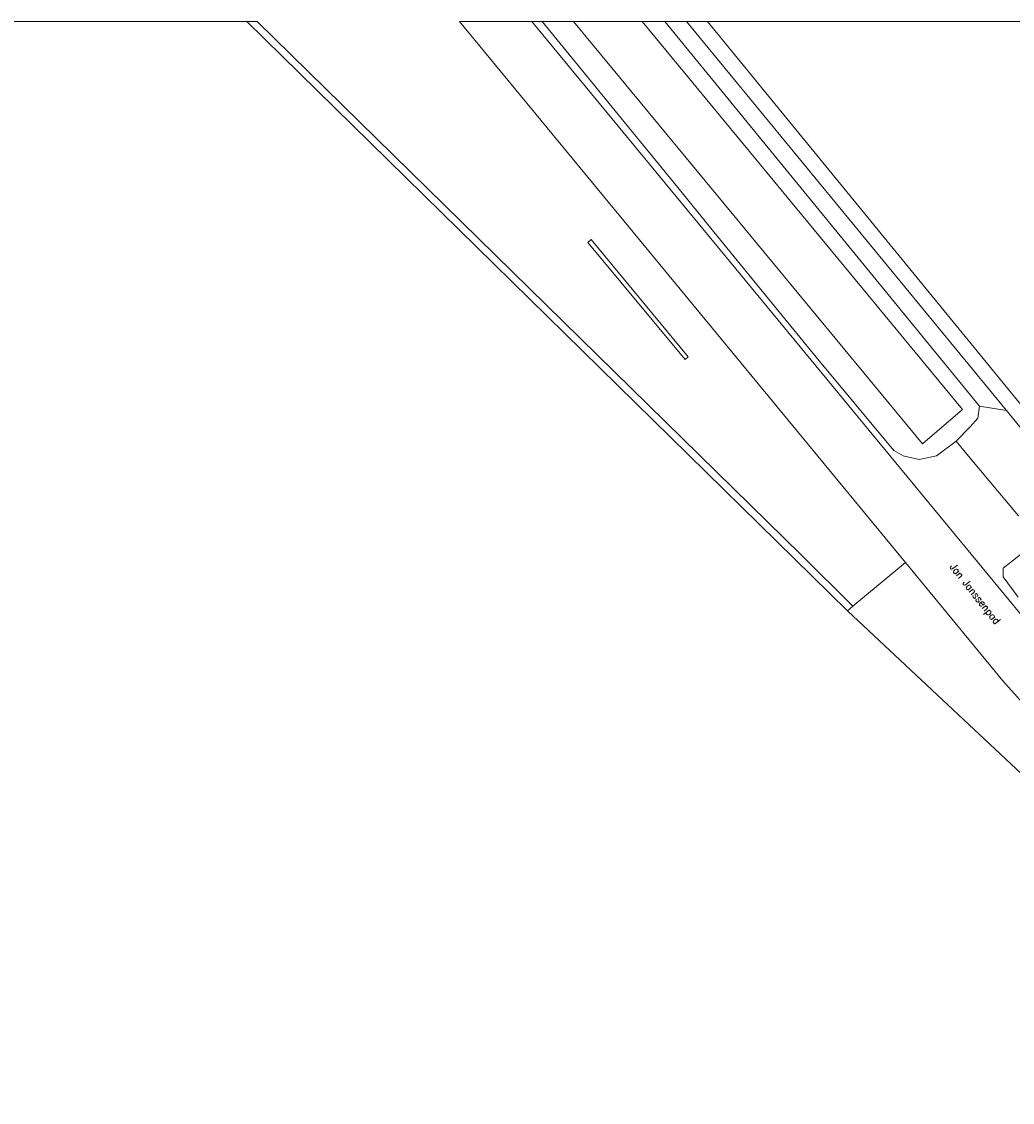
# Model space of a CAD drawing. Header units: metres. Extents: x 86596 to 86851, y 451372 to 451551.
# Tile 9 of 10: x 86738 to 86803, y 451480 to 451551. Entities that reach past the tile are written whole.
import ezdxf

# ---------------------------------------------------------------- set-up
doc = ezdxf.new("R2010")
doc.units = ezdxf.units.M
doc.header["$MEASUREMENT"] = 0
for name, color, linetype, lineweight in [('BEGROEIDTERREINDEEL', 7, 'Continuous', 0), ('BGT_Openbare ruimte label', 7, 'Continuous', 0), ('ONBEGROEIDTERREINDEEL', 7, 'Continuous', 0), ('ONDERSTEUNENDWATERDEEL', 7, 'Continuous', 0), ('WATERDEEL', 7, 'Continuous', 0), ('WEGDEEL', 7, 'Continuous', 0)]:
    doc.layers.add(name, color=color, linetype=linetype, lineweight=lineweight)
doc.styles.add('Style-STANDARD', font='STANDARD.shx')

msp = doc.modelspace()

# ---------------------------------------------------------------- linework, layer by layer
at = {"layer": 'BEGROEIDTERREINDEEL', "color": 7, "linetype": 'Continuous', "lineweight": 0, "flags": 128}
for points in [[(86752.467, 451551.48), (86727.656, 451551.48), (86686.596, 451509.279), (86686.69, 451509.169), (86720.798, 451477.638), (86722.994, 451475.632), (86733.655, 451465.878), (86735.835, 451463.86), (86748.014, 451452.438), (86741.422, 451445.365), (86758.654, 451425.277), (86794.31, 451463.772), (86795.889, 451465.477), (86817.49, 451488.798), (86792.309, 451512.397), (86752.467, 451551.48)], [(86781.631, 451551.48), (86780.186, 451551.48), (86801.072, 451525.967), (86802.844, 451525.68), (86784.804, 451547.622), (86781.631, 451551.48)], [(86783.025, 451551.48), (86781.631, 451551.48), (86784.804, 451547.622), (86802.844, 451525.68), (86804.426, 451523.757), (86805.176, 451524.41), (86783.025, 451551.48)], [(86837.862, 451551.48), (86783.025, 451551.48), (86805.176, 451524.41), (86837.862, 451551.48)]]:
    msp.add_lwpolyline(points, close=True, dxfattribs=at)
for points in [[(86803.643, 451518.706), (86800.326, 451522.661), (86799.508, 451523.649), (86798.206, 451522.686), (86797.056, 451522.441), (86796, 451522.667), (86795.385, 451523.023), (86790.233, 451529.223), (86783.908, 451536.968), (86780.761, 451540.821), (86777.583, 451544.714), (86774.436, 451548.567), (86772.056, 451551.48), (86772.056, 451551.48), (86771.376, 451551.48), (86805.5, 451510.085)], [(86804.426, 451523.757), (86802.844, 451525.68), (86801.072, 451525.967), (86800.959, 451525.175), (86800.45, 451524.59), (86799.508, 451523.649), (86800.326, 451522.661), (86803.643, 451518.706)], [(86803.635, 451513.31), (86802.64, 451514.638), (86802.64, 451515.219), (86806.539, 451518.288)]]:
    msp.add_lwpolyline(points, dxfattribs=at)
at = {"layer": 'ONBEGROEIDTERREINDEEL', "color": 7, "linetype": 'Continuous', "lineweight": 0, "flags": 128}
for points in [[(86753.163, 451551.48), (86752.467, 451551.48), (86792.309, 451512.397), (86792.67, 451512.705), (86789.254, 451516.093), (86753.163, 451551.48)], [(86775.082, 451536.83), (86781.53, 451529.063), (86781.739, 451529.239), (86775.299, 451537.03), (86775.082, 451536.83)]]:
    msp.add_lwpolyline(points, close=True, dxfattribs=at)
at = {"layer": 'ONDERSTEUNENDWATERDEEL', "color": 7, "linetype": 'Continuous', "lineweight": 0, "flags": 128}
msp.add_lwpolyline([(86780.186, 451551.48), (86778.693, 451551.48), (86799.934, 451525.756), (86797.275, 451523.469), (86774.144, 451551.48), (86772.056, 451551.48), (86774.436, 451548.567), (86777.583, 451544.714), (86780.761, 451540.821), (86783.908, 451536.968), (86790.233, 451529.223), (86795.385, 451523.023), (86796, 451522.667), (86797.056, 451522.441), (86798.206, 451522.686), (86799.508, 451523.649), (86800.45, 451524.59), (86800.959, 451525.175), (86801.072, 451525.967), (86780.186, 451551.48)], close=True, dxfattribs=at)
at = {"layer": 'WATERDEEL', "color": 7, "linetype": 'Continuous', "lineweight": 0, "flags": 128}
msp.add_lwpolyline([(86778.693, 451551.48), (86774.144, 451551.48), (86797.275, 451523.469), (86799.934, 451525.756), (86778.693, 451551.48)], close=True, dxfattribs=at)
at = {"layer": 'WEGDEEL', "color": 7, "linetype": 'Continuous', "lineweight": 0, "flags": 128}
msp.add_lwpolyline([(86771.376, 451551.48), (86766.567, 451551.48), (86796.152, 451515.594), (86802.61, 451507.76), (86805.256, 451504.779), (86807.409, 451502.517), (86809.727, 451504.726), (86811.452, 451502.917), (86813.176, 451501.107), (86814.867, 451499.334), (86816.557, 451497.56), (86814.234, 451495.346), (86818.186, 451491.195), (86823.743, 451485.462), (86826.189, 451487.832), (86827.235, 451486.737), (86827.302, 451486.667), (86827.439, 451486.83), (86821.078, 451493.541), (86808.334, 451506.986), (86805.5, 451510.085), (86771.376, 451551.48)], close=True, dxfattribs=at)
msp.add_lwpolyline([(86796.152, 451515.594), (86792.67, 451512.705), (86792.309, 451512.397), (86817.49, 451488.798), (86818.166, 451488.165), (86823.63, 451482.153), (86824.534, 451482.568), (86825.381, 451483.095, 0.412739), (86825.455, 451483.696), (86823.743, 451485.462), (86818.186, 451491.195), (86814.234, 451495.346), (86812.545, 451497.121), (86810.856, 451498.896), (86809.132, 451500.706), (86807.409, 451502.517), (86805.256, 451504.779), (86802.61, 451507.76), (86796.152, 451515.594)], format="xyb", close=True, dxfattribs=at)

# ---------------------------------------------------------------- texts
at = {"layer": 'BGT_Openbare ruimte label', "color": 1, "linetype": 'Continuous', "lineweight": 0, "style": 'Style-STANDARD'}
msp.add_text('Jan Janssenpad', height=0.5, rotation=308.3, dxfattribs=at).set_placement((86799.057, 451515.303))

doc.saveas('drawing.dxf')
